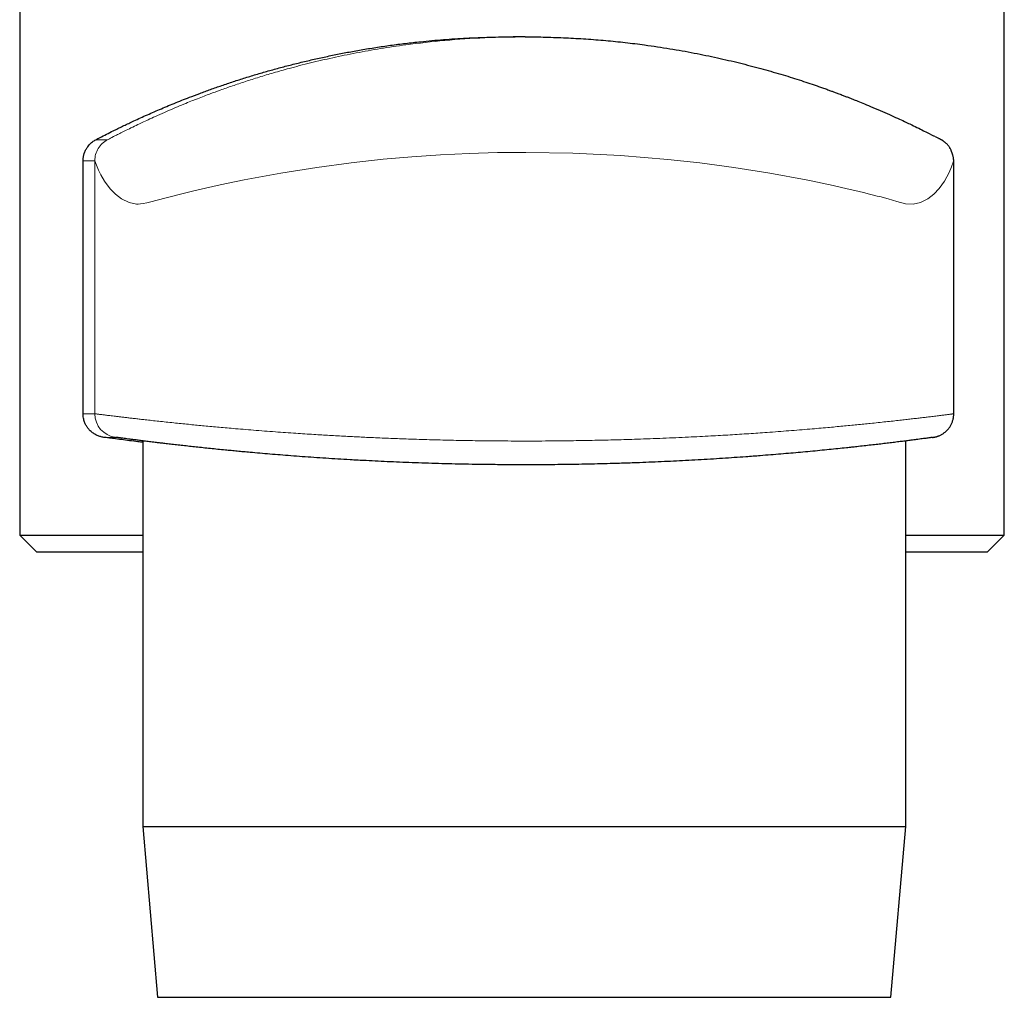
# Model space of a CAD drawing. Header units: millimetres. Extents: x 8 to 965, y 12 to 534.
# Tile 24 of 56: x 482 to 510, y 390 to 419. Entities that reach past the tile are written whole.
import ezdxf

# ---------------------------------------------------------------- set-up
doc = ezdxf.new("R2010")
doc.units = ezdxf.units.MM

msp = doc.modelspace()

# ---------------------------------------------------------------- linework, layer by layer
at = {"color": 7, "linetype": 'Continuous', "lineweight": 30}
for p, q in [((481.5, 420.455), (481.5, 403.455)), ((510.5, 403.455), (510.5, 420.455)), ((496.384, 418.131), (496.035, 418.131)), ((483.367, 407.034), (483.367, 414.484)), ((509.012, 414.484), (509.008, 414.47)), ((509.012, 407.034), (509.012, 414.481)), ((485.126, 406.235), (485.126, 394.885)), ((507.597, 394.885), (507.597, 406.234)), ((496.389, 405.531), (496.39, 405.531)), ((481.5, 403.455), (482, 402.955)), ((481.5, 403.455), (485.126, 403.455)), ((507.597, 403.455), (510.5, 403.455)), ((510, 402.955), (510.5, 403.455)), ((485.126, 402.955), (482, 402.955)), ((510, 402.955), (507.597, 402.955)), ((485.126, 394.885), (485.563, 389.852)), ((485.126, 394.885), (496.839, 394.885)), ((496.839, 394.885), (507.597, 394.885)), ((507.161, 389.852), (507.597, 394.885)), ((485.563, 389.852), (496.82, 389.852)), ((496.82, 389.852), (507.161, 389.852))]:
    msp.add_line(p, q, dxfattribs=at)
at = {"color": 252, "linetype": 'Continuous', "lineweight": 0}
for p, q in [((483.743, 415.103), (484.086, 415.103)), ((483.712, 414.484), (483.367, 414.484)), ((483.712, 414.484), (483.712, 407.034)), ((483.367, 407.034), (483.712, 407.034)), ((484.318, 406.34), (483.976, 406.34))]:
    msp.add_line(p, q, dxfattribs=at)
at = {"color": 252, "linetype": 'Continuous', "lineweight": 0, "flags": 128}
msp.add_lwpolyline([(509.008, 414.47), (508.998, 414.438), (508.948, 414.3), (508.88, 414.142), (508.74, 413.884), (508.581, 413.663), (508.427, 413.499), (508.251, 413.36), (508.031, 413.251), (507.811, 413.204), (507.594, 413.22), (507.338, 413.285), (507.081, 413.358), (506.976, 413.388), (506.869, 413.417), (506.76, 413.446), (506.648, 413.474), (506.534, 413.502), (506.417, 413.529), (506.391, 413.535), (506.183, 413.585), (505.868, 413.66), (505.455, 413.754), (505.131, 413.824), (504.864, 413.879), (504.661, 413.921), (503.59, 414.119), (502.536, 414.285), (501.529, 414.421), (500.589, 414.525), (499.193, 414.639), (497.793, 414.708), (496.407, 414.731), (495.576, 414.723), (494.737, 414.699), (493.893, 414.658), (493.048, 414.6), (492.208, 414.527), (491.264, 414.422), (490.251, 414.287), (489.191, 414.12), (488.113, 413.921), (487.873, 413.873), (487.638, 413.824), (487.409, 413.776), (487.185, 413.727), (486.968, 413.678), (486.756, 413.629), (486.551, 413.58), (486.351, 413.531), (485.773, 413.382), (485.365, 413.278), (485.243, 413.249), (485.141, 413.227), (485.058, 413.212), (484.992, 413.204), (484.943, 413.204), (484.723, 413.251), (484.5, 413.36), (484.325, 413.496), (484.169, 413.658), (484, 413.884), (483.891, 414.068), (483.823, 414.207), (483.782, 414.3), (483.741, 414.402), (483.719, 414.463), (483.712, 414.484), (483.712, 414.484)], dxfattribs=at)
at = {"color": 252, "linetype": 'Continuous', "lineweight": 0}
msp.add_arc((484.412, 407.034), 0.7, 179.9999, 262.3096, dxfattribs=at)
at = {"color": 7, "linetype": 'Continuous', "lineweight": 30}
for points, knots in [([(483.743, 415.103), (483.784, 415.125), (483.887, 415.179), (484.058, 415.266), (484.234, 415.354), (484.393, 415.432), (484.532, 415.5), (484.674, 415.568), (484.833, 415.643), (485.011, 415.725), (485.209, 415.815), (485.412, 415.904), (485.619, 415.994), (485.831, 416.084), (486.049, 416.174), (486.271, 416.263), (486.521, 416.361), (486.803, 416.468), (487.12, 416.584), (487.451, 416.7), (487.792, 416.814), (488.144, 416.927), (488.501, 417.036), (488.863, 417.14), (489.229, 417.241), (489.602, 417.337), (489.983, 417.43), (490.369, 417.517), (490.76, 417.6), (491.155, 417.677), (491.492, 417.738), (491.769, 417.785), (491.985, 417.819), (492.202, 417.852), (492.42, 417.883), (492.64, 417.912), (492.862, 417.94), (493.084, 417.966), (493.344, 417.994), (493.642, 418.023), (493.978, 418.051), (494.316, 418.076), (494.657, 418.096), (494.999, 418.111), (495.343, 418.123), (495.689, 418.13), (495.919, 418.131), (496.035, 418.131)], [0, 0, 0, 0, 0.0158743, 0.039698, 0.0635345, 0.0794692, 0.0954076, 0.1113571, 0.1273103, 0.1481338, 0.1689655, 0.1898217, 0.2106861, 0.2316416, 0.2526055, 0.2735946, 0.2945921, 0.3222015, 0.3505464, 0.3789128, 0.4080187, 0.4371972, 0.4664007, 0.4949381, 0.5234998, 0.5521363, 0.5808768, 0.6096439, 0.6382361, 0.6668557, 0.695222, 0.7103874, 0.7255572, 0.74074, 0.7559274, 0.7711641, 0.7864054, 0.8016606, 0.8169205, 0.8396341, 0.8623793, 0.8851405, 0.908016, 0.9309081, 0.9539161, 0.976941, 1, 1, 1, 1]), ([(496.385, 418.131), (496.389, 418.131), (496.592, 418.135), (496.994, 418.124), (497.588, 418.106), (498.177, 418.072), (498.761, 418.026), (499.338, 417.967), (499.971, 417.889), (500.651, 417.787), (501.367, 417.659), (502.052, 417.518), (502.707, 417.364), (503.33, 417.202), (503.917, 417.034), (504.464, 416.864), (504.844, 416.737), (505.086, 416.652), (505.21, 416.609), (505.324, 416.567), (505.422, 416.532), (505.509, 416.5), (505.608, 416.463), (505.716, 416.422), (505.823, 416.381), (505.917, 416.345), (506.022, 416.304), (506.159, 416.25), (506.343, 416.175), (506.575, 416.079), (506.841, 415.966), (507.109, 415.848), (507.349, 415.739), (507.549, 415.647), (507.817, 415.519), (508.116, 415.373), (508.362, 415.248), (508.432, 415.211), (508.442, 415.206)], [0, 0, 0, 0, 0.000765, 0.038897, 0.076832, 0.114661, 0.152476, 0.190369, 0.228432, 0.279067, 0.329116, 0.378798, 0.42834, 0.477967, 0.527606, 0.576562, 0.625586, 0.638715, 0.651789, 0.664815, 0.676377, 0.684242, 0.696228, 0.711793, 0.723425, 0.733886, 0.743197, 0.75642, 0.773804, 0.795367, 0.821114, 0.846985, 0.869661, 0.889157, 0.905493, 0.951642, 0.993028, 1, 1, 1, 1]), ([(483.367, 414.484), (483.367, 414.498), (483.368, 414.526), (483.372, 414.569), (483.378, 414.609), (483.386, 414.648), (483.397, 414.686), (483.41, 414.727), (483.429, 414.772), (483.451, 414.817), (483.476, 414.859), (483.507, 414.904), (483.546, 414.951), (483.592, 414.998), (483.641, 415.039), (483.691, 415.074), (483.726, 415.094), (483.743, 415.103)], [0, 0, 0, 0, 0.041814, 0.083613, 0.125824, 0.166149, 0.20787, 0.251338, 0.312259, 0.376831, 0.437836, 0.501927, 0.601209, 0.70058, 0.800089, 0.899859, 1, 1, 1, 1]), ([(509.011, 414.48), (509.01, 414.496), (509.009, 414.527), (509.002, 414.573), (508.994, 414.615), (508.983, 414.651), (508.973, 414.683), (508.965, 414.706), (508.958, 414.723), (508.955, 414.733), (508.951, 414.741), (508.948, 414.752), (508.944, 414.761), (508.938, 414.778), (508.929, 414.801), (508.917, 414.826), (508.906, 414.848), (508.894, 414.869), (508.876, 414.896), (508.852, 414.928), (508.822, 414.962), (508.794, 414.99), (508.769, 415.012), (508.751, 415.028), (508.732, 415.043), (508.715, 415.055), (508.703, 415.064), (508.693, 415.07), (508.687, 415.074), (508.679, 415.079), (508.67, 415.085), (508.66, 415.09), (508.65, 415.096), (508.638, 415.103), (508.626, 415.11), (508.607, 415.119), (508.584, 415.132), (508.552, 415.149), (508.517, 415.167), (508.485, 415.184), (508.466, 415.194), (508.46, 415.197)], [0, 0, 0, 0, 0.047269, 0.088106, 0.12264, 0.150979, 0.173281, 0.189925, 0.196441, 0.202073, 0.207249, 0.212525, 0.226872, 0.241159, 0.263429, 0.302703, 0.324768, 0.346018, 0.367083, 0.389415, 0.414223, 0.441571, 0.455195, 0.468679, 0.482019, 0.494335, 0.502836, 0.507659, 0.512296, 0.518274, 0.535201, 0.559399, 0.589026, 0.62538, 0.668405, 0.712844, 0.779304, 0.841681, 0.910625, 0.973752, 1, 1, 1, 1]), ([(483.976, 406.34), (483.943, 406.346), (483.895, 406.354), (483.832, 406.375), (483.785, 406.394), (483.738, 406.416), (483.692, 406.443), (483.648, 406.474), (483.6, 406.513), (483.549, 406.562), (483.507, 406.614), (483.475, 406.661), (483.452, 406.699), (483.431, 406.741), (483.411, 406.789), (483.392, 406.844), (483.378, 406.906), (483.369, 406.97), (483.368, 407.012), (483.367, 407.034)], [0, 0, 0, 0, 0.120399, 0.180993, 0.241587, 0.303532, 0.365475, 0.427995, 0.49051, 0.571263, 0.652654, 0.693016, 0.733538, 0.774706, 0.816185, 0.863505, 0.9118, 0.955211, 1, 1, 1, 1]), ([(508.388, 406.338), (508.389, 406.338), (508.395, 406.339), (508.401, 406.34), (508.409, 406.341), (508.414, 406.342), (508.419, 406.342), (508.423, 406.343), (508.428, 406.344), (508.433, 406.345), (508.44, 406.346), (508.447, 406.347), (508.456, 406.349), (508.468, 406.352), (508.482, 406.355), (508.5, 406.36), (508.523, 406.367), (508.551, 406.376), (508.584, 406.389), (508.618, 406.404), (508.654, 406.423), (508.689, 406.444), (508.724, 406.468), (508.758, 406.495), (508.791, 406.523), (508.822, 406.555), (508.852, 406.588), (508.879, 406.623), (508.904, 406.66), (508.927, 406.698), (508.947, 406.738), (508.964, 406.78), (508.979, 406.822), (508.992, 406.865), (509.001, 406.911), (509.008, 406.959), (509.012, 407), (509.011, 407.025), (509.011, 407.034)], [0, 0, 0, 0, 0.023355, 0.152286, 0.240083, 0.293347, 0.329602, 0.350511, 0.366562, 0.379372, 0.389938, 0.399163, 0.4079, 0.416674, 0.426371, 0.438062, 0.452943, 0.471872, 0.493964, 0.517548, 0.54223, 0.567795, 0.593986, 0.620605, 0.647523, 0.674654, 0.701939, 0.729341, 0.756831, 0.784392, 0.812008, 0.839668, 0.867365, 0.895091, 0.922842, 0.953516, 0.98393, 1, 1, 1, 1]), ([(485.126, 406.193), (485.078, 406.199), (484.945, 406.215), (484.736, 406.241), (484.498, 406.272), (484.294, 406.298), (484.12, 406.321), (484.024, 406.334), (483.976, 406.34)], [0, 0, 0, 0, 0.116508, 0.319579, 0.523213, 0.726847, 0.863402, 1, 1, 1, 1]), ([(508.384, 406.337), (508.376, 406.336), (508.359, 406.334), (508.321, 406.329), (508.274, 406.322), (508.22, 406.315), (508.157, 406.306), (508.083, 406.297), (508.001, 406.286), (507.916, 406.275), (507.832, 406.264), (507.737, 406.251), (507.618, 406.236), (507.47, 406.218), (507.311, 406.198), (507.14, 406.177), (506.96, 406.155), (506.772, 406.133), (506.576, 406.111), (506.371, 406.087), (506.179, 406.066), (506.005, 406.047), (505.821, 406.027), (505.6, 406.004), (505.339, 405.978), (505.068, 405.951), (504.788, 405.924), (504.503, 405.898), (504.213, 405.872), (503.921, 405.847), (503.621, 405.822), (503.347, 405.801), (503.103, 405.782), (502.848, 405.763), (502.548, 405.742), (502.199, 405.719), (501.843, 405.696), (501.482, 405.675), (501.12, 405.655), (500.759, 405.637), (500.399, 405.62), (500.034, 405.605), (499.707, 405.592), (499.416, 405.582), (499.127, 405.572), (498.799, 405.563), (498.429, 405.554), (498.058, 405.546), (497.698, 405.54), (497.348, 405.536), (497.009, 405.533), (496.669, 405.531), (496.326, 405.531), (495.982, 405.532), (495.666, 405.534), (495.379, 405.537), (495.074, 405.54), (494.722, 405.546), (494.325, 405.554), (493.93, 405.564), (493.538, 405.576), (493.155, 405.589), (492.781, 405.603), (492.417, 405.618), (492.056, 405.635), (491.739, 405.651), (491.464, 405.666), (491.185, 405.681), (490.867, 405.7), (490.512, 405.723), (490.163, 405.746), (489.822, 405.77), (489.492, 405.795), (489.175, 405.82), (488.871, 405.845), (488.573, 405.87), (488.315, 405.893), (488.094, 405.913), (487.909, 405.931), (487.731, 405.948), (487.539, 405.966), (487.332, 405.987), (487.114, 406.009), (486.901, 406.031), (486.695, 406.053), (486.496, 406.075), (486.304, 406.096), (486.118, 406.117), (485.941, 406.138), (485.785, 406.156), (485.65, 406.172), (485.512, 406.189), (485.362, 406.207), (485.204, 406.227), (485.059, 406.245), (484.926, 406.262), (484.808, 406.277), (484.703, 406.29), (484.612, 406.302), (484.533, 406.312), (484.474, 406.32), (484.43, 406.326), (484.394, 406.331), (484.364, 406.335), (484.351, 406.336), (484.345, 406.337)], [0, 0, 0, 0, 0.010155, 0.020306, 0.029474, 0.038645, 0.047813, 0.057115, 0.06642, 0.075722, 0.082731, 0.089741, 0.100618, 0.111505, 0.122394, 0.133281, 0.144159, 0.154549, 0.164945, 0.17534, 0.185731, 0.192733, 0.199736, 0.210713, 0.221698, 0.232686, 0.243672, 0.254648, 0.265132, 0.275621, 0.28611, 0.296594, 0.30366, 0.310725, 0.321823, 0.33293, 0.34404, 0.355147, 0.366245, 0.376849, 0.387458, 0.398067, 0.408671, 0.415819, 0.422967, 0.433331, 0.4437, 0.454068, 0.464432, 0.473793, 0.483155, 0.492516, 0.502013, 0.511512, 0.521009, 0.528165, 0.535322, 0.546397, 0.557481, 0.568568, 0.579653, 0.590728, 0.60131, 0.611897, 0.622484, 0.633066, 0.640199, 0.647333, 0.658425, 0.669527, 0.680632, 0.691733, 0.702826, 0.713424, 0.724027, 0.734631, 0.745229, 0.752373, 0.759517, 0.766413, 0.773308, 0.782541, 0.791775, 0.801008, 0.810375, 0.819744, 0.829111, 0.838616, 0.848123, 0.857628, 0.864791, 0.871954, 0.882989, 0.894033, 0.905081, 0.916125, 0.92716, 0.93771, 0.948265, 0.95882, 0.96937, 0.976484, 0.983598, 0.99289, 1, 1, 1, 1])]:
    msp.add_open_spline(points, degree=3, knots=knots, dxfattribs=at)
at = {"color": 252, "linetype": 'Continuous', "lineweight": 0}
for points, knots in [([(484.086, 415.103), (484.098, 415.11), (484.123, 415.122), (484.277, 415.202), (484.444, 415.286), (484.597, 415.363), (484.778, 415.452), (484.964, 415.541), (485.151, 415.63), (485.342, 415.719), (485.572, 415.823), (485.844, 415.943), (486.128, 416.064), (486.38, 416.168), (486.579, 416.248), (486.837, 416.35), (487.09, 416.446), (487.41, 416.564), (487.761, 416.687), (488.143, 416.816), (488.549, 416.945), (488.978, 417.074), (489.48, 417.216), (490.058, 417.366), (490.716, 417.519), (491.405, 417.661), (492.125, 417.789), (492.994, 417.919), (494.019, 418.033), (495.197, 418.116), (495.99, 418.126), (496.385, 418.131)], [0, 0, 0, 0, 0.033703, 0.069356, 0.087625, 0.106819, 0.127053, 0.148428, 0.164273, 0.181289, 0.20096, 0.225681, 0.25164, 0.273456, 0.290866, 0.303886, 0.343191, 0.375572, 0.411217, 0.446585, 0.481452, 0.516631, 0.552229, 0.598858, 0.645412, 0.692106, 0.739152, 0.786713, 0.858105, 0.929215, 1, 1, 1, 1]), ([(483.712, 407.034), (483.713, 407.034), (483.716, 407.034), (483.734, 407.032), (483.761, 407.028), (483.796, 407.024), (483.835, 407.019), (483.874, 407.014), (483.919, 407.009), (483.97, 407.002), (484.027, 406.995), (484.089, 406.988), (484.158, 406.979), (484.236, 406.97), (484.325, 406.959), (484.427, 406.947), (484.536, 406.934), (484.653, 406.92), (484.778, 406.905), (484.91, 406.89), (485.05, 406.874), (485.209, 406.856), (485.39, 406.836), (485.595, 406.814), (485.81, 406.791), (486.03, 406.768), (486.251, 406.745), (486.464, 406.724), (486.675, 406.703), (486.884, 406.683), (487.099, 406.662), (487.321, 406.642), (487.549, 406.622), (487.802, 406.6), (488.081, 406.576), (488.389, 406.551), (488.706, 406.526), (489.021, 406.502), (489.331, 406.48), (489.62, 406.46), (489.898, 406.442), (490.151, 406.425), (490.394, 406.411), (490.627, 406.397), (490.863, 406.384), (491.089, 406.371), (491.304, 406.36), (491.507, 406.35), (491.712, 406.34), (491.935, 406.33), (492.174, 406.32), (492.431, 406.309), (492.691, 406.299), (492.967, 406.289), (493.262, 406.28), (493.573, 406.27), (493.886, 406.262), (494.201, 406.255), (494.517, 406.248), (494.835, 406.243), (495.154, 406.238), (495.501, 406.235), (495.876, 406.232), (496.278, 406.231), (496.68, 406.231), (497.07, 406.233), (497.446, 406.236), (497.793, 406.241), (498.124, 406.246), (498.438, 406.252), (498.751, 406.259), (499.064, 406.266), (499.375, 406.275), (499.71, 406.286), (500.068, 406.298), (500.448, 406.313), (500.825, 406.329), (501.185, 406.346), (501.529, 406.363), (501.843, 406.38), (502.141, 406.396), (502.423, 406.413), (502.701, 406.43), (502.975, 406.448), (503.246, 406.466), (503.534, 406.486), (503.839, 406.509), (504.158, 406.533), (504.47, 406.558), (504.763, 406.582), (505.04, 406.606), (505.29, 406.628), (505.523, 406.649), (505.741, 406.67), (505.954, 406.69), (506.16, 406.71), (506.361, 406.73), (506.571, 406.751), (506.789, 406.774), (507.012, 406.798), (507.224, 406.821), (507.419, 406.842), (507.598, 406.862), (507.762, 406.881), (507.917, 406.899), (508.064, 406.916), (508.2, 406.933), (508.314, 406.946), (508.409, 406.958), (508.487, 406.968), (508.56, 406.977), (508.629, 406.985), (508.692, 406.993), (508.75, 407), (508.802, 407.007), (508.851, 407.013), (508.896, 407.019), (508.937, 407.024), (508.971, 407.029), (508.995, 407.032), (509.009, 407.034), (509.011, 407.034), (509.011, 407.034)], [0, 0, 0, 0, 0.0092877, 0.0185754, 0.0278955, 0.0372156, 0.0438394, 0.0504633, 0.0570989, 0.0637344, 0.0705107, 0.0772869, 0.0840757, 0.0908644, 0.0988722, 0.1068851, 0.1149026, 0.1229215, 0.130939, 0.139003, 0.1470682, 0.1551322, 0.1652043, 0.1752764, 0.1853889, 0.1955015, 0.2046176, 0.2137411, 0.2217991, 0.2298583, 0.2379162, 0.2460207, 0.2541266, 0.2622311, 0.2723542, 0.2824772, 0.2926412, 0.3028052, 0.311968, 0.3211383, 0.3288529, 0.3365719, 0.3431974, 0.349823, 0.35646, 0.363097, 0.3686677, 0.3742383, 0.3798158, 0.3853934, 0.3922258, 0.3990582, 0.4059033, 0.4127485, 0.4208233, 0.4289034, 0.4369425, 0.444983, 0.4530221, 0.4611086, 0.4691963, 0.4772827, 0.4873864, 0.49749, 0.5076354, 0.5177807, 0.526929, 0.536085, 0.5440802, 0.5520767, 0.5600719, 0.5681136, 0.5761567, 0.5841984, 0.5942434, 0.6042885, 0.6143741, 0.6244598, 0.6335521, 0.6426519, 0.6506706, 0.6586905, 0.6667091, 0.6747739, 0.68284, 0.6909049, 0.7009773, 0.7110497, 0.7211625, 0.7312752, 0.740391, 0.7495141, 0.7575876, 0.7656623, 0.7737357, 0.781856, 0.7899776, 0.7980979, 0.8082416, 0.8183852, 0.8285702, 0.8387552, 0.8479377, 0.8571279, 0.8664818, 0.8758357, 0.8852222, 0.8946088, 0.9012803, 0.9079518, 0.9146351, 0.9213185, 0.9281447, 0.934971, 0.94181, 0.948649, 0.9567168, 0.9647899, 0.9737686, 0.9827474, 0.9917553, 1, 1, 1, 1]), ([(484.345, 406.337), (484.343, 406.337), (484.332, 406.339), (484.322, 406.34), (484.319, 406.34), (484.318, 406.34)], [0, 0, 0, 0, 0.105233, 0.552708, 1, 1, 1, 1])]:
    msp.add_open_spline(points, degree=3, knots=knots, dxfattribs=at)
msp.add_open_spline([(483.712, 414.484), (483.717, 414.547), (483.727, 414.674), (483.806, 414.85), (483.925, 415.002), (484.032, 415.069), (484.086, 415.103)], degree=3, dxfattribs=at)

doc.saveas('drawing.dxf')
